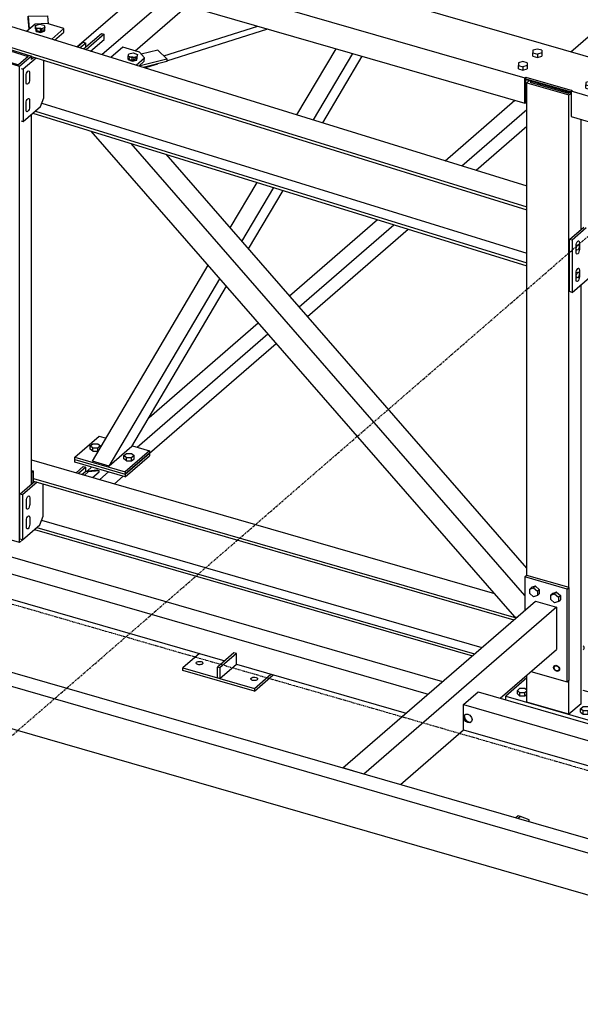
# Model space of a CAD drawing. Header units: millimetres. Extents: x -288865 to 11255, y 102926 to 380857.
# Tile 21 of 142: x -156936 to -156049, y 230141 to 231698. Entities that reach past the tile are written whole.
import ezdxf

# ---------------------------------------------------------------- set-up
doc = ezdxf.new("R2010")
doc.units = ezdxf.units.MM
doc.header["$MEASUREMENT"] = 0
doc.linetypes.add('DXK_LINE_DOT3', pattern=[5.9187, 2.979, -0.9799, 0.9799, -0.9799])
doc.layers.add('TS_INNE_OBIEKTY', color=7, linetype='Continuous')
doc.layers.add('TS_LINIE_WIDOCZNE', color=7, linetype='Continuous')

# ---------------------------------------------------------------- blocks, each defined once
blk = doc.blocks.new('Part-68308383-2207 - 1330')
at = {"layer": 'TS_LINIE_WIDOCZNE', "color": 1, "linetype": 'Continuous'}
for p, q in [((7895.7, 5635.8), (8628.1, 5424.4)), ((7898.8, 5606.5), (8662.4, 5386.1)), ((7898.8, 5602.3), (8658.8, 5382.9)), ((7904.3, 5529.2), (8596.8, 5329.3)), ((7911.6, 5540.3), (8608.3, 5339.2)), ((7900.7, 5526), (8593.2, 5326.1))]:
    blk.add_line(p, q, dxfattribs=at)
blk = doc.blocks.new('Part-68308383-2251 - 1330')
at = {"layer": 'TS_LINIE_WIDOCZNE', "color": 1, "linetype": 'Continuous'}
for p, q in [((8161.3, 5329.8), (8135.2, 5307.1)), ((8135.2, 5307.1), (8248.4, 5274.4)), ((8135.2, 5303.1), (8135.2, 5307.1)), ((8248.4, 5270.4), (8135.2, 5303.1)), ((8248.4, 5274.4), (8274.6, 5297.1)), ((8248.4, 5270.4), (8278, 5296.1)), ((8248.4, 5274.4), (8248.4, 5270.4))]:
    blk.add_line(p, q, dxfattribs=at)
blk = doc.blocks.new('Part-68308383-1762 - 1330')
at = {"layer": 'TS_LINIE_WIDOCZNE', "color": 1, "linetype": 'Continuous'}
for p, q in [((7709.8, 5500.1), (7732.9, 5520.1)), ((7732.9, 5520.1), (8546.1, 5285.3)), ((7709.8, 5460.1), (7709.8, 5500.1)), ((7709.8, 5500.1), (8523, 5265.4)), ((7709.8, 5480.1), (7710.7, 5483.2)), ((7710.7, 5476.5), (7709.8, 5480.1)), ((7710.7, 5483.2), (7713.1, 5484.9)), ((7710.9, 5481.1), (7711.8, 5484)), ((7710.9, 5481.1), (7711.8, 5477.5)), ((7713.1, 5484.9), (7716.4, 5484.9)), ((7716.4, 5484.9), (7719.8, 5483)), ((7719.8, 5483), (7722.2, 5479.9)), ((7722.2, 5479.9), (7723.1, 5476.3)), ((7713.1, 5473.4), (7710.7, 5476.5)), ((7711.8, 5477.5), (7714.3, 5474.4)), ((7716.4, 5471.5), (7713.1, 5473.4)), ((7714.3, 5474.4), (7717.6, 5472.5)), ((7719.8, 5471.5), (7716.4, 5471.5)), ((7717.6, 5472.5), (7720.9, 5472.5)), ((7722.2, 5473.2), (7719.8, 5471.5)), ((7720.9, 5472.5), (7722.3, 5473.4)), ((7723.1, 5476.3), (7722.2, 5473.2)), ((7709.8, 5460.1), (7747.1, 5449.3)), ((7765.6, 5444), (7820.2, 5428.3)), ((7820.2, 5428.3), (8201.5, 5318.2)), ((8219.9, 5312.9), (8488.4, 5235.4))]:
    blk.add_line(p, q, dxfattribs=at)
blk = doc.blocks.new('Part-68308383-2247 - 1330')
at = {"layer": 'TS_LINIE_WIDOCZNE', "color": 1, "linetype": 'Continuous'}
for p, q in [((7898.8, 5617.9), (7895.7, 5618.7)), ((7898.8, 5617.9), (7895.7, 5615.2)), ((7895.7, 5615.2), (7895.7, 5597.7)), ((7898.8, 5600.3), (7898.8, 5617.9))]:
    blk.add_line(p, q, dxfattribs=at)
blk = doc.blocks.new('Part-68308383-2239 - 1330')
at = {"layer": 'TS_LINIE_WIDOCZNE', "color": 1, "linetype": 'Continuous'}
for p, q in [((8660.2, 5387.6), (7990.3, 6155.5)), ((8676.4, 5421.7), (8053.2, 6136.1)), ((8679.4, 5464.7), (8108.6, 6119)), ((8663.2, 5386.7), (8660.2, 5387.6))]:
    blk.add_line(p, q, dxfattribs=at)
blk = doc.blocks.new('Part-68308383-2257 - 1330')
at = {"layer": 'TS_LINIE_WIDOCZNE', "color": 1, "linetype": 'Continuous'}
for p, q in [((7986.5, 7479), (7997.9, 7488.8)), ((7997.9, 7488.8), (8002.2, 7487.6)), ((8013.2, 7484.4), (8001.8, 7474.6)), ((8017.2, 7483.3), (8013.2, 7484.4)), ((8013.2, 7471.3), (8016.3, 7474)), ((7553.1, 7103.7), (7941.1, 7439.7)), ((7608.9, 7121.2), (7967.8, 7432)), ((7657.3, 7136.4), (7990.9, 7425.3)), ((7189.2, 6731.1), (7640.1, 7121.6)), ((7166.2, 6737.8), (7591.7, 7106.4)), ((7139.5, 6745.5), (7535.9, 7088.8)), ((6968.3, 6597.2), (7051, 6668.9)), ((6994.5, 6589.1), (7077.7, 6661.2)), ((7017.2, 6582.1), (7100.8, 6654.5)), ((6702.2, 6366.7), (6860.8, 6504.1)), ((6717.1, 6348.9), (6887, 6496)), ((6730, 6333.4), (6909.7, 6489)), ((6470.3, 6165.9), (6669.3, 6338.3)), ((6453.5, 6120.6), (6684.2, 6320.4)), ((6473, 6110.9), (6697.2, 6305)), ((6374.7, 6083.2), (6381.5, 6089)), ((6382.9, 6072.5), (6393.5, 6081.8)), ((6394.2, 6069.3), (6408.1, 6081.3)), ((6417.3, 6062.6), (6431.2, 6074.6))]:
    blk.add_line(p, q, dxfattribs=at)
blk = doc.blocks.new('Bolt-68308383-2470 - 1330')
at = {"layer": 'TS_INNE_OBIEKTY', "color": 1, "linetype": 'Continuous'}
for p, q in [((8664.4, 5271.2), (8668.4, 5274.7)), ((8664.4, 5266), (8664.4, 5271.2)), ((8668.4, 5267.8), (8664.4, 5271.2)), ((8664.4, 5266), (8668.4, 5262.5)), ((8668.4, 5274.7), (8676.4, 5274.7)), ((8668.4, 5262.5), (8668.4, 5267.8)), ((8676.4, 5267.8), (8668.4, 5267.8)), ((8676.4, 5262.5), (8668.4, 5262.5)), ((8676.4, 5274.7), (8679.4, 5272.1)), ((8679.4, 5270.4), (8676.4, 5267.8)), ((8676.4, 5262.5), (8676.4, 5267.8)), ((8679.4, 5265.1), (8676.4, 5262.5)), ((8783.6, 5259), (8787.6, 5262.5)), ((8787.6, 5262.5), (8795.5, 5262.5)), ((8795.5, 5262.5), (8799.5, 5259)), ((8783.6, 5253.8), (8783.6, 5259)), ((8787.6, 5255.6), (8783.6, 5259)), ((8783.6, 5253.8), (8787.6, 5250.3)), ((8787.6, 5250.3), (8787.6, 5255.6)), ((8795.5, 5255.6), (8787.6, 5255.6)), ((8787.6, 5250.3), (8795.5, 5250.3)), ((8799.5, 5259), (8795.5, 5255.6)), ((8795.5, 5250.3), (8795.5, 5255.6)), ((8795.5, 5250.3), (8799.5, 5253.8)), ((8799.5, 5253.8), (8799.5, 5259)), ((8764.3, 5242.4), (8768.3, 5245.9)), ((8764.3, 5237.1), (8764.3, 5242.4)), ((8768.3, 5238.9), (8764.3, 5242.4)), ((8764.3, 5237.1), (8768.3, 5233.7)), ((8768.3, 5245.9), (8776.3, 5245.9)), ((8768.3, 5233.7), (8768.3, 5238.9)), ((8776.3, 5238.9), (8768.3, 5238.9)), ((8768.3, 5233.7), (8776.3, 5233.7)), ((8776.3, 5245.9), (8780.3, 5242.4)), ((8780.3, 5242.4), (8776.3, 5238.9)), ((8776.3, 5233.7), (8776.3, 5238.9)), ((8776.3, 5233.7), (8780.3, 5237.1)), ((8780.3, 5237.1), (8780.3, 5242.4))]:
    blk.add_line(p, q, dxfattribs=at)
blk = doc.blocks.new('Bolt-68308383-2558 - 1330')
at = {"layer": 'TS_INNE_OBIEKTY', "color": 1, "linetype": 'Continuous'}
for p, q in [((8048.4, 6268.7), (8048.5, 6274)), ((8048.5, 6274), (8049.5, 6278)), ((8054.9, 6271.4), (8048.5, 6274)), ((8049.5, 6278), (8056.8, 6279.5)), ((8056.8, 6279.5), (8063.2, 6277)), ((8063.2, 6277), (8062.3, 6272.9)), ((8063.1, 6271.7), (8063.2, 6277)), ((8048.4, 6268.7), (8054.8, 6266.2)), ((8054.8, 6266.2), (8054.9, 6271.4)), ((8054.8, 6266.2), (8062.2, 6267.7)), ((8062.3, 6272.9), (8054.9, 6271.4)), ((8062.2, 6267.7), (8062.3, 6272.9)), ((8062.2, 6267.7), (8063.1, 6271.7))]:
    blk.add_line(p, q, dxfattribs=at)
blk = doc.blocks.new('Part-68308383-1500 - 1330')
at = {"layer": 'TS_LINIE_WIDOCZNE', "color": 1, "linetype": 'Continuous'}
for p, q in [((7877.5, 5581.9), (7900.5, 5601.8)), ((7904.5, 5600.7), (7881.5, 5580.7)), ((7914.2, 5547.1), (7914.2, 5597.9)), ((7881.5, 5580.7), (7877.5, 5581.9)), ((7877.5, 5510.6), (7877.5, 5581.9)), ((7881.5, 5580.7), (7881.5, 5509.5)), ((7908.8, 5533.1), (7914.2, 5547.1)), ((7881.5, 5509.5), (7908.8, 5533.1)), ((7881.5, 5509.5), (7877.5, 5510.6))]:
    blk.add_line(p, q, dxfattribs=at)
blk = doc.blocks.new('Part-68308383-2210 - 1330')
at = {"layer": 'TS_LINIE_WIDOCZNE', "color": 1, "linetype": 'Continuous'}
for p, q in [((5567.6, 7029.6), (8679.4, 6069)), ((5567.6, 6996.6), (8679.4, 6036)), ((7895.7, 6273.4), (8679.4, 6031.4)), ((7912.1, 6199.6), (8679.4, 5962.8)), ((7898, 6184), (8679.4, 5942.8)), ((7902, 6187.3), (8679.4, 5947.4))]:
    blk.add_line(p, q, dxfattribs=at)
blk = doc.blocks.new('Part-68308383-2256 - 1330')
at = {"layer": 'TS_LINIE_WIDOCZNE', "color": 1, "linetype": 'Continuous'}
for p, q in [((8156, 6452), (9600.7, 7703.1)), ((8196, 6440.5), (9640.6, 7691.6)), ((9622.7, 7696.8), (9599.6, 7676.8)), ((9600.7, 7703.1), (9611.4, 7700)), ((9640.6, 7691.6), (9622.7, 7696.8)), ((9640.6, 7651.6), (9640.6, 7691.6)), ((9599.6, 7676.8), (9595.6, 7678)), ((8230.6, 6430.5), (9640.6, 7651.6)), ((7967.5, 6288.8), (8067.6, 6375.4)), ((8006.8, 6276.6), (8107.5, 6363.9)), ((8059.8, 6282.5), (8142.2, 6353.9)), ((7989.1, 6282.1), (8010.6, 6300.7))]:
    blk.add_line(p, q, dxfattribs=at)
blk = doc.blocks.new('Part-68308383-2252 - 1330')
at = {"layer": 'TS_LINIE_WIDOCZNE', "color": 1, "linetype": 'Continuous'}
for p, q in [((8215.9, 5330.7), (8189.8, 5308)), ((8219.9, 5329.5), (8193.8, 5306.9)), ((8219.9, 5329.5), (8215.9, 5330.7)), ((8219.9, 5312.9), (8219.9, 5329.5)), ((8193.8, 5290.2), (8219.9, 5312.9)), ((8193.8, 5306.9), (8189.8, 5308)), ((8189.8, 5291.4), (8189.8, 5308)), ((8193.8, 5306.9), (8193.8, 5290.2)), ((8193.8, 5290.2), (8189.8, 5291.4))]:
    blk.add_line(p, q, dxfattribs=at)
blk = doc.blocks.new('Part-68308383-1735 - 1330')
at = {"layer": 'TS_LINIE_WIDOCZNE', "color": 1, "linetype": 'Continuous'}
for p, q in [((8105, 6274.6), (8253.7, 6321.7)), ((8109.9, 6266.6), (8269.4, 6317.2)), ((8078.1, 6256.6), (8095.8, 6262.2)), ((8078.1, 6256.6), (8078.5, 6257.8)), ((8076, 6257.2), (8076.3, 6256.7)), ((8076.3, 6256.7), (8078.1, 6256.6))]:
    blk.add_line(p, q, dxfattribs=at)
blk = doc.blocks.new('Part-68308383-1757 - 1330')
at = {"layer": 'TS_LINIE_WIDOCZNE', "color": 1, "linetype": 'Continuous'}
for p, q in [((5301.3, 6039.9), (9151.2, 4928.6)), ((5282.1, 6023.2), (9131.9, 4911.9)), ((5282.1, 5956.6), (9131.9, 4845.3))]:
    blk.add_line(p, q, dxfattribs=at)
blk = doc.blocks.new('Part-68308383-1761 - 1330')
at = {"layer": 'TS_LINIE_WIDOCZNE', "color": 1, "linetype": 'Continuous'}
for p, q in [((8388.4, 5148.8), (8693, 5412.6)), ((8726.3, 5402.9), (8421.7, 5139.1)), ((8693, 5412.6), (8726.3, 5402.9)), ((8726.3, 5402.9), (8726.3, 5336.3)), ((8637.1, 5259.1), (8726.3, 5336.3)), ((8479.4, 5122.5), (8579.4, 5209.1)), ((8421.7, 5139.1), (8388.4, 5148.8))]:
    blk.add_line(p, q, dxfattribs=at)
blk = doc.blocks.new('Part-68308383-1763 - 1330')
at = {"layer": 'TS_LINIE_WIDOCZNE', "color": 1, "linetype": 'Continuous'}
for p, q in [((8579.4, 5249.1), (8602.5, 5269.1)), ((8602.5, 5269.1), (9275.6, 5074.8)), ((8579.4, 5209.1), (8579.4, 5249.1)), ((8579.4, 5249.1), (9252.5, 5054.8)), ((8579.4, 5229.1), (8580.3, 5232.2)), ((8580.3, 5232.2), (8582.8, 5233.9)), ((8580.6, 5230.1), (8581.4, 5232.9)), ((8582.8, 5233.9), (8586.1, 5233.8)), ((8586.1, 5233.8), (8589.4, 5232)), ((8589.4, 5232), (8591.9, 5228.8)), ((8580.3, 5225.5), (8579.4, 5229.1)), ((8582.8, 5222.4), (8580.3, 5225.5)), ((8580.6, 5230.1), (8581.5, 5226.5)), ((8581.5, 5226.5), (8583.9, 5223.4)), ((8586.1, 5220.5), (8582.8, 5222.4)), ((8583.9, 5223.4), (8587.3, 5221.5)), ((8589.4, 5220.4), (8586.1, 5220.5)), ((8587.3, 5221.5), (8590.6, 5221.4)), ((8591.9, 5222.2), (8589.4, 5220.4)), ((8590.6, 5221.4), (8591.9, 5222.4)), ((8591.9, 5228.8), (8592.8, 5225.2)), ((8592.8, 5225.2), (8591.9, 5222.2)), ((8579.4, 5209.1), (9217.9, 5024.8))]:
    blk.add_line(p, q, dxfattribs=at)
blk = doc.blocks.new('Part-68308383-1789 - 1330')
at = {"layer": 'TS_LINIE_WIDOCZNE', "color": 1, "linetype": 'Continuous'}
for p, q in [((8679.4, 6232.1), (8683.3, 6235.5)), ((8679.4, 5453.2), (8679.4, 6232.1)), ((8679.4, 6232.1), (8746, 6212.9)), ((8684.7, 6232.8), (8686.7, 6234.5)), ((8684.7, 6232.8), (8744.6, 6215.5)), ((8700.1, 6228.4), (8700.1, 6230.6)), ((8744.6, 6215.5), (8746.6, 6217.2)), ((8746, 6212.9), (8749.4, 6215.8)), ((8746, 5434.1), (8746, 6212.9)), ((8765.3, 6000.3), (8765.3, 6174)), ((8765.3, 5250.2), (8765.3, 5913)), ((8679.4, 5252.8), (8679.4, 5295.7)), ((8746, 5233.6), (8746, 5287.5)), ((8746, 5233.6), (8679.4, 5252.8)), ((8765.3, 5250.2), (8746, 5233.6))]:
    blk.add_line(p, q, dxfattribs=at)
blk = doc.blocks.new('Part-68308383-2138 - 1330')
at = {"layer": 'TS_LINIE_WIDOCZNE', "color": 1, "linetype": 'Continuous'}
for p, q in [((7981.6, 5618.2), (7998.9, 5619.9)), ((7998.9, 5619.9), (8002.9, 5618.7)), ((7975.4, 5612.8), (7981.6, 5618.2)), ((7985.6, 5617.1), (7979.4, 5611.7)), ((7981.6, 5618.2), (7985.6, 5617.1)), ((8002.9, 5618.7), (7985.6, 5617.1)), ((8002.9, 5617.1), (8002.9, 5618.7))]:
    blk.add_line(p, q, dxfattribs=at)
blk = doc.blocks.new('Part-68308383-2202 - 1330')
at = {"layer": 'TS_LINIE_WIDOCZNE', "color": 1, "linetype": 'Continuous'}
for p, q in [((7964.1, 5640.1), (8002.6, 5673.5)), ((8002.6, 5673.5), (8013.8, 5670.2)), ((8055.3, 5658.2), (8082.5, 5650.4)), ((7964.1, 5636.2), (7964.1, 5640.1)), ((7964.1, 5640.1), (8044.1, 5617.1)), ((7964.1, 5636.2), (8044.1, 5613.1)), ((8082.5, 5650.4), (8044.1, 5617.1)), ((8082.5, 5646.4), (8044.1, 5613.1)), ((8082.5, 5650.4), (8082.5, 5646.4)), ((8044.1, 5617.1), (8044.1, 5613.1))]:
    blk.add_line(p, q, dxfattribs=at)
blk = doc.blocks.new('Part-68308383-1879 - 1330')
at = {"layer": 'TS_LINIE_WIDOCZNE', "color": 1, "linetype": 'Continuous'}
for p, q in [((7903.2, 6271), (7882.8, 6253.3)), ((7895.7, 6269.2), (7899.3, 6272.3)), ((7915.5, 6208.4), (7915.5, 6267.3)), ((7879.2, 6254.4), (7882.8, 6253.3)), ((7882.8, 6253.3), (7882.8, 6170.7)), ((7910.1, 6194.4), (7915.5, 6208.4)), ((7882.8, 6170.7), (7910.1, 6194.4)), ((7879.2, 6171.8), (7882.8, 6170.7))]:
    blk.add_line(p, q, dxfattribs=at)
blk = doc.blocks.new('Part-68308383-1880 - 1330')
at = {"layer": 'TS_LINIE_WIDOCZNE', "color": 1, "linetype": 'Continuous'}
for p, q in [((8747.1, 5984.5), (8769.3, 6003.7)), ((8773.2, 6002.5), (8751.1, 5983.3)), ((8783.8, 5938.4), (8783.8, 5999.2)), ((8751.1, 5983.3), (8747.1, 5984.5)), ((8747.1, 5901.9), (8747.1, 5984.5)), ((8751.1, 5983.3), (8751.1, 5900.7)), ((8778.4, 5924.4), (8783.8, 5938.4)), ((8751.1, 5900.7), (8778.4, 5924.4)), ((8751.1, 5900.7), (8747.1, 5901.9))]:
    blk.add_line(p, q, dxfattribs=at)
blk = doc.blocks.new('Part-68308383-1933 - 1330')
at = {"layer": 'TS_LINIE_WIDOCZNE', "color": 1, "linetype": 'Continuous'}
for p, q in [((8679.5, 5453.3), (8676.4, 5450.7)), ((8676.4, 5450.7), (8676.4, 5398.2)), ((8743, 5431.4), (8676.4, 5450.7)), ((8746.1, 5434.1), (8679.5, 5453.3)), ((8743, 5431.4), (8746.1, 5434.1)), ((8746.1, 5287.5), (8746.1, 5434.1)), ((8743, 5284.9), (8743, 5431.4)), ((8685.9, 5301.4), (8743, 5284.9)), ((8743, 5284.9), (8746.1, 5287.5))]:
    blk.add_line(p, q, dxfattribs=at)
blk = doc.blocks.new('Part-68308383-1934 - 1330')
at = {"layer": 'TS_LINIE_WIDOCZNE', "color": 1, "linetype": 'Continuous'}
for p, q in [((8679.4, 5291.3), (8646.1, 5262.4)), ((8646.1, 5256.5), (8646.1, 5262.4)), ((8646.1, 5262.4), (8779.4, 5224)), ((8817.8, 5257.3), (8768.4, 5271.5)), ((8779.4, 5224), (8817.8, 5257.3)), ((8780, 5217.8), (8817.8, 5250.6)), ((8817.8, 5250.6), (8817.8, 5257.3)), ((8779.4, 5218), (8779.4, 5224))]:
    blk.add_line(p, q, dxfattribs=at)
blk = doc.blocks.new('Part-68308383-2266 - 1330')
at = {"layer": 'TS_LINIE_WIDOCZNE', "color": 1, "linetype": 'Continuous'}
for p, q in [((8470.3, 6390.3), (8769, 6895.8)), ((8491.8, 6397.1), (8783.9, 6891.5)), ((8432, 6378.1), (8706.3, 6842.4)), ((8470.6, 6361.2), (8484.9, 6385.4)), ((8455.7, 6365.5), (8463.5, 6378.6)), ((8315.7, 6181.3), (8377.5, 6285.9)), ((8342.1, 6173.2), (8404.2, 6278.3)), ((8356.8, 6168.6), (8419.1, 6274)), ((8210.1, 6002.6), (8252.6, 6074.5)), ((8228.7, 5981.3), (8279, 6066.4)), ((8239.1, 5969.4), (8293.7, 6061.8)), ((7992.1, 5633.6), (8175.2, 5943.5)), ((8018.8, 5626), (8193.8, 5922.2)), ((8054.5, 5656.9), (8204.2, 5910.3)), ((8054.5, 5656.9), (8018.8, 5626)), ((8018.8, 5626), (7992.1, 5633.6))]:
    blk.add_line(p, q, dxfattribs=at)
blk = doc.blocks.new('Bolt-68308383-2562 - 1330')
at = {"layer": 'TS_INNE_OBIEKTY', "color": 1, "linetype": 'Continuous'}
for p, q in [((7902, 6317.3), (7902.1, 6322.6)), ((7902.1, 6322.6), (7908.5, 6324.9)), ((7903.1, 6318.5), (7902.1, 6322.6)), ((7908.5, 6324.9), (7915.8, 6323.2)), ((7915.8, 6323.2), (7916.8, 6319.2)), ((7902, 6317.3), (7902.9, 6313.3)), ((7902.9, 6313.3), (7903.1, 6318.5)), ((7902.9, 6313.3), (7910.3, 6311.6)), ((7910.4, 6316.8), (7903.1, 6318.5)), ((7910.3, 6311.6), (7910.4, 6316.8)), ((7910.3, 6311.6), (7916.7, 6313.9)), ((7916.8, 6319.2), (7910.4, 6316.8)), ((7916.7, 6313.9), (7916.8, 6319.2))]:
    blk.add_line(p, q, dxfattribs=at)
blk = doc.blocks.new('Part-68308383-2345 - 1330')
at = {"layer": 'TS_LINIE_WIDOCZNE', "color": 1, "linetype": 'Continuous'}
for p, q in [((7809.9, 6278.2), (7829.1, 6294.9)), ((7830.5, 6292.2), (7815.1, 6278.9)), ((7829.1, 6294.9), (7895.7, 6274.3)), ((7830.5, 6274.1), (7830.5, 6292.2)), ((7830.5, 6292.2), (7890.5, 6273.7)), ((7876.5, 6257.7), (7809.9, 6278.2)), ((7809.9, 5704.4), (7809.9, 6278.2)), ((7815.1, 6278.9), (7875.1, 6260.4)), ((7890.5, 6273.7), (7875.1, 6260.4)), ((7895.7, 6274.3), (7876.5, 6257.7)), ((7895.7, 6268.6), (7895.7, 6274.3)), ((7876.5, 5505.3), (7876.5, 6257.7)), ((7895.7, 5597.7), (7895.7, 6181.9)), ((7809.9, 5524.5), (7809.9, 5546.8)), ((7876.5, 5505.3), (7809.9, 5524.5)), ((7881.4, 5509.5), (7876.5, 5505.3))]:
    blk.add_line(p, q, dxfattribs=at)
blk = doc.blocks.new('Part-68308383-2022 - 1330')
at = {"layer": 'TS_LINIE_WIDOCZNE', "color": 1, "linetype": 'Continuous'}
for p, q in [((8095.7, 6283.8), (8069.4, 6277.2)), ((8109.9, 6269.7), (8095.7, 6283.8)), ((8065.7, 6258.6), (8109.9, 6269.7)), ((8109.9, 6265.7), (8072.5, 6256.4)), ((8109.9, 6269.7), (8109.9, 6265.7))]:
    blk.add_line(p, q, dxfattribs=at)
blk = doc.blocks.new('Part-68308383-2026 - 1330')
at = {"layer": 'TS_LINIE_WIDOCZNE', "color": 1, "linetype": 'Continuous'}
for p, q in [((7890.4, 6333.6), (7890.5, 6337.6)), ((7890.5, 6337.6), (7921.2, 6337.8)), ((7890.5, 6337.6), (7892.2, 6317.1)), ((7921.2, 6337.8), (7922.3, 6325.2)), ((7891.8, 6316.7), (7890.4, 6333.6))]:
    blk.add_line(p, q, dxfattribs=at)
blk = doc.blocks.new('Part-68308383-2027 - 1330')
at = {"layer": 'TS_LINIE_WIDOCZNE', "color": 1, "linetype": 'Continuous'}
for p, q in [((7901.3, 6324.9), (7887.9, 6313.3)), ((7920.3, 6325.8), (7901.3, 6324.9)), ((7947, 6317.6), (7920.3, 6325.8)), ((7903.6, 6316.4), (7904.3, 6317.2)), ((7903.6, 6315.5), (7903.6, 6316.4)), ((7904, 6314.7), (7903.6, 6315.5)), ((7904.9, 6314), (7904, 6314.7)), ((7904.2, 6314.5), (7904.3, 6317.2)), ((7904.3, 6317.2), (7905.3, 6317.8)), ((7906.2, 6313.4), (7904.9, 6314)), ((7905.3, 6317.8), (7906.7, 6318.3)), ((7907.8, 6313.1), (7906.2, 6313.4)), ((7906.7, 6318.3), (7908.4, 6318.5)), ((7908.2, 6313.2), (7907.7, 6313.1)), ((7909.5, 6313), (7907.8, 6313.1)), ((7909.9, 6313.1), (7908.2, 6313.2)), ((7908.4, 6318.5), (7910, 6318.4)), ((7911.1, 6313.2), (7909.5, 6313)), ((7910.1, 6313.1), (7909.9, 6313.1)), ((7910, 6318.4), (7911.6, 6318.1)), ((7912.5, 6313.7), (7911.1, 6313.2)), ((7911.5, 6313.3), (7911.6, 6318.1)), ((7911.6, 6318.1), (7912.9, 6317.5)), ((7913.6, 6314.3), (7912.5, 6313.7)), ((7912.9, 6317.5), (7913.8, 6316.8)), ((7914.2, 6315.1), (7913.6, 6314.3)), ((7913.8, 6316.8), (7914.3, 6316)), ((7914.3, 6316), (7914.2, 6315.1)), ((7927.9, 6301), (7947, 6317.6)), ((7932.3, 6299.6), (7946.9, 6312.3)), ((7946.9, 6312.3), (7947, 6317.6))]:
    blk.add_line(p, q, dxfattribs=at)
blk = doc.blocks.new('Part-68308383-2095 - 1330')
at = {"layer": 'TS_LINIE_WIDOCZNE', "color": 1, "linetype": 'Continuous'}
for p, q in [((9518, 6058.9), (5572.1, 7197.9)), ((5551.6, 7141.7), (8676.1, 6239.7)), ((5551.6, 7101.7), (8676.1, 6199.7)), ((8676.1, 6239.7), (8677.7, 6241)), ((8676.1, 6199.7), (8676.1, 6239.7)), ((8677.7, 6241), (8751, 6219.9)), ((8677.7, 6201.1), (8677.7, 6241)), ((8677.7, 6238.4), (8749.4, 6217.7)), ((8751, 6219.9), (8749.4, 6218.6)), ((9464.2, 6012.2), (8749.4, 6218.6)), ((8749.4, 6218.6), (8749.4, 6178.6)), ((8676.1, 6199.7), (8677.7, 6201.1)), ((8749.4, 6178.6), (9464.2, 5972.3))]:
    blk.add_line(p, q, dxfattribs=at)
blk = doc.blocks.new('Bolt-68308383-2724 - 1330')
at = {"layer": 'TS_INNE_OBIEKTY', "color": 1, "linetype": 'Continuous'}
for p, q in [((8156.2, 5314.3), (8156.3, 5315.2)), ((8156.6, 5313.5), (8156.2, 5314.3)), ((8156.3, 5315.2), (8156.9, 5315.9)), ((8157.6, 5312.8), (8156.6, 5313.5)), ((8156.9, 5315.9), (8158, 5316.6)), ((8158.9, 5312.3), (8157.6, 5312.8)), ((8158, 5316.6), (8159.4, 5317.1)), ((8160.4, 5312), (8158.9, 5312.3)), ((8159.4, 5317.1), (8161, 5317.3)), ((8162.1, 5311.9), (8160.4, 5312)), ((8161, 5317.3), (8162.7, 5317.2)), ((8163.8, 5312.1), (8162.1, 5311.9)), ((8162.7, 5317.2), (8164.3, 5316.9)), ((8165.2, 5312.6), (8163.8, 5312.1)), ((8164.3, 5316.9), (8165.6, 5316.4)), ((8166.2, 5313.3), (8165.2, 5312.6)), ((8165.6, 5316.4), (8166.5, 5315.7)), ((8166.8, 5314), (8166.2, 5313.3)), ((8166.5, 5315.7), (8166.9, 5314.9)), ((8166.9, 5314.9), (8166.8, 5314)), ((8242.8, 5289.3), (8242.9, 5290.2)), ((8243.2, 5288.5), (8242.8, 5289.3)), ((8242.9, 5290.2), (8243.5, 5290.9)), ((8244.2, 5287.8), (8243.2, 5288.5)), ((8243.5, 5290.9), (8244.6, 5291.6)), ((8245.5, 5287.3), (8244.2, 5287.8)), ((8244.6, 5291.6), (8246, 5292.1)), ((8247, 5287), (8245.5, 5287.3)), ((8246, 5292.1), (8247.6, 5292.3)), ((8248.7, 5286.9), (8247, 5287)), ((8247.6, 5292.3), (8249.3, 5292.2)), ((8250.4, 5287.1), (8248.7, 5286.9)), ((8249.3, 5292.2), (8250.9, 5291.9)), ((8251.8, 5287.6), (8250.4, 5287.1)), ((8250.9, 5291.9), (8252.2, 5291.4)), ((8252.8, 5288.3), (8251.8, 5287.6)), ((8252.2, 5291.4), (8253.1, 5290.7)), ((8253.4, 5289), (8252.8, 5288.3)), ((8253.1, 5290.7), (8253.5, 5289.9)), ((8253.5, 5289.9), (8253.4, 5289))]:
    blk.add_line(p, q, dxfattribs=at)
blk = doc.blocks.new('Part-68308383-2042 - 1330')
at = {"layer": 'TS_LINIE_WIDOCZNE', "color": 1, "linetype": 'Continuous'}
for p, q in [((8040.1, 6288.6), (8021.2, 6272.2)), ((8066.8, 6280.4), (8040.1, 6288.6)), ((8074.3, 6271.3), (8066.8, 6280.4)), ((8049.9, 6270.1), (8050, 6271)), ((8050.3, 6269.3), (8049.9, 6270.1)), ((8050, 6271), (8050.6, 6271.7)), ((8051.2, 6268.5), (8050.3, 6269.3)), ((8050.5, 6269.1), (8050.6, 6271.7)), ((8050.6, 6271.7), (8051.6, 6272.4)), ((8052.5, 6268), (8051.2, 6268.5)), ((8051.6, 6272.4), (8053, 6272.8)), ((8054.1, 6267.6), (8052.5, 6268)), ((8053, 6272.8), (8054.7, 6273)), ((8055.8, 6267.6), (8054.1, 6267.6)), ((8054.7, 6273), (8056.3, 6272.9)), ((8057.4, 6267.8), (8055.8, 6267.6)), ((8056.3, 6272.9), (8057.9, 6272.6)), ((8058.8, 6268.2), (8057.4, 6267.8)), ((8057.8, 6267.9), (8057.9, 6272.6)), ((8057.9, 6272.6), (8059.2, 6272.1)), ((8059.9, 6268.9), (8058.8, 6268.2)), ((8059.2, 6272.1), (8060.2, 6271.3)), ((8060.5, 6269.6), (8059.9, 6268.9)), ((8060.2, 6271.3), (8060.6, 6270.5)), ((8060.6, 6270.5), (8060.5, 6269.6)), ((8061.2, 6259.9), (8074.3, 6271.3)), ((8065.6, 6258.5), (8074.2, 6266)), ((8074.2, 6266), (8074.3, 6271.3))]:
    blk.add_line(p, q, dxfattribs=at)
blk = doc.blocks.new('Part-68308383-2046 - 1330')
at = {"layer": 'TS_LINIE_WIDOCZNE', "color": 1, "linetype": 'Continuous'}
for p, q in [((7978.1, 6285.5), (8006.6, 6310.2)), ((8010.6, 6309), (7982, 6284.3)), ((8006.6, 6310.2), (8010.6, 6309)), ((8010.6, 6300.7), (8010.6, 6309))]:
    blk.add_line(p, q, dxfattribs=at)
blk = doc.blocks.new('Part-68308383-2047 - 1330')
at = {"layer": 'TS_LINIE_WIDOCZNE', "color": 1, "linetype": 'Continuous'}
for p, q in [((7968.7, 6288.4), (7977.6, 6296.1)), ((7981.6, 6294.9), (7972.7, 6287.2)), ((7977.6, 6296.1), (7981.6, 6294.9)), ((7981.6, 6288.5), (7981.6, 6294.9))]:
    blk.add_line(p, q, dxfattribs=at)
blk = doc.blocks.new('Part-68308383-2061 - 1330')
at = {"layer": 'TS_LINIE_WIDOCZNE', "color": 1, "linetype": 'Continuous'}
blk.add_line((8677.7, 6237.1), (8749.4, 6216.4), dxfattribs=at)
blk = doc.blocks.new('Part-68308383-2139 - 1330')
at = {"layer": 'TS_LINIE_WIDOCZNE', "color": 1, "linetype": 'Continuous'}
for p, q in [((7966.3, 5615.5), (7977.6, 5625.2)), ((7981.6, 5624.1), (7970.3, 5614.3)), ((7977.6, 5625.2), (7981.6, 5624.1)), ((7981.6, 5618.2), (7981.6, 5624.1))]:
    blk.add_line(p, q, dxfattribs=at)
blk = doc.blocks.new('Part-68308383-2189 - 1330')
at = {"layer": 'TS_LINIE_WIDOCZNE', "color": 1, "linetype": 'Continuous'}
for p, q in [((8665.4, 5073.1), (8661.7, 5069.9)), ((8669.4, 5072), (8665.4, 5073.1)), ((8669.4, 5072), (8665.6, 5068.7)), ((8682.8, 5067), (8669.4, 5072)), ((8682.8, 5063.8), (8682.8, 5067))]:
    blk.add_line(p, q, dxfattribs=at)
blk = doc.blocks.new('Part-68308383-2201 - 1330')
at = {"layer": 'TS_LINIE_WIDOCZNE', "color": 1, "linetype": 'Continuous'}
for p, q in [((7964.1, 5636.2), (8044.1, 5613.1)), ((7964.1, 5632.2), (7964.1, 5636.2)), ((8044.1, 5613.1), (8082.5, 5646.4)), ((8044.1, 5609.1), (8082.5, 5642.4)), ((8082.5, 5646.4), (8082.5, 5642.4)), ((8044.1, 5609.1), (7964.1, 5632.2)), ((8044.1, 5613.1), (8044.1, 5609.1))]:
    blk.add_line(p, q, dxfattribs=at)
blk = doc.blocks.new('Part-68308383-2260 - 1330')
at = {"layer": 'TS_LINIE_WIDOCZNE', "color": 1, "linetype": 'Continuous'}
for p, q in [((9596, 7014.4), (9607.3, 7024.2)), ((9607.3, 7024.2), (9611.6, 7023)), ((9622.7, 7019.8), (9611.3, 7010)), ((9622.6, 7006.7), (9624.5, 7008.3)), ((9625.6, 7019), (9622.7, 7019.8)), ((9634, 7003.4), (9634, 7011.2)), ((9108.8, 6592.5), (9550.6, 6975.1)), ((9164.8, 6610.3), (9577.2, 6967.4)), ((9213.4, 6625.6), (9600.3, 6960.8)), ((8798.7, 6266.5), (9196.1, 6610.7)), ((8775.6, 6273.2), (9147.6, 6595.3)), ((8749, 6280.9), (9091.6, 6577.6)), ((8677.7, 6219.1), (8679.4, 6220.7)), ((8550.4, 6108.9), (8660.5, 6204.3)), ((8576.5, 6100.8), (8679.4, 6189.9)), ((8599.2, 6093.8), (8679.4, 6163.2)), ((8303.7, 5895.3), (8442.9, 6015.8)), ((8319, 5877.8), (8469.1, 6007.7)), ((8332.3, 5862.6), (8491.7, 6000.7)), ((8081.8, 5703.1), (8254.5, 5852.7)), ((8063, 5656), (8269.8, 5835.1)), ((8082.5, 5646.3), (8283, 5819.9)), ((7984.1, 5618.5), (7990.9, 5624.4)), ((7992.4, 5607.9), (8002.9, 5617.1)), ((8003.7, 5604.7), (8017.6, 5616.7)), ((8026.8, 5598), (8040.7, 5610.1))]:
    blk.add_line(p, q, dxfattribs=at)
blk = doc.blocks.new('Bolt-68308383-2696 - 1330')
at = {"layer": 'TS_INNE_OBIEKTY', "color": 1, "linetype": 'Continuous'}
for p, q in [((7887.7, 5571.4), (7887.9, 5573.4)), ((7887.9, 5573.4), (7888.4, 5575.4)), ((7888.4, 5575.4), (7889.3, 5577.2)), ((7889.3, 5577.2), (7890.3, 5578.4)), ((7890.3, 5578.4), (7891.4, 5578.9)), ((7891.4, 5578.9), (7892.2, 5578.7)), ((7892.2, 5578.7), (7892.8, 5577.7)), ((7892.8, 5577.7), (7893, 5576.1)), ((7893, 5576.1), (7893, 5565.4)), ((7887.7, 5560.8), (7887.7, 5571.4)), ((7887.9, 5559.1), (7887.7, 5560.8)), ((7888.4, 5558.1), (7887.9, 5559.1)), ((7889.3, 5557.9), (7888.4, 5558.1)), ((7890.3, 5558.4), (7889.3, 5557.9)), ((7891.4, 5559.7), (7890.3, 5558.4)), ((7892.2, 5561.4), (7891.4, 5559.7)), ((7892.8, 5563.5), (7892.2, 5561.4)), ((7893, 5565.4), (7892.8, 5563.5)), ((7887.7, 5540.1), (7887.9, 5542.1)), ((7887.9, 5542.1), (7888.4, 5544.1)), ((7888.4, 5544.1), (7889.3, 5545.8)), ((7889.3, 5545.8), (7890.3, 5547.1)), ((7890.3, 5547.1), (7891.4, 5547.6)), ((7891.4, 5547.6), (7892.2, 5547.4)), ((7892.2, 5547.4), (7892.8, 5546.4)), ((7892.8, 5546.4), (7893, 5544.8)), ((7893, 5544.8), (7893, 5534.1)), ((7887.7, 5529.4), (7887.7, 5540.1)), ((7887.9, 5527.8), (7887.7, 5529.4)), ((7888.4, 5526.8), (7887.9, 5527.8)), ((7889.3, 5526.6), (7888.4, 5526.8)), ((7890.3, 5527.1), (7889.3, 5526.6)), ((7891.4, 5528.4), (7890.3, 5527.1)), ((7892.2, 5530.1), (7891.4, 5528.4)), ((7892.8, 5532.1), (7892.2, 5530.1)), ((7893, 5534.1), (7892.8, 5532.1))]:
    blk.add_line(p, q, dxfattribs=at)
blk = doc.blocks.new('Bolt-68308383-2431 - 1330')
at = {"layer": 'TS_INNE_OBIEKTY', "color": 1, "linetype": 'Continuous'}
for p, q in [((8757.4, 5976.6), (8758, 5978.7)), ((8758, 5978.7), (8758.9, 5980.4)), ((8758.9, 5980.4), (8759.9, 5981.7)), ((8759.9, 5981.7), (8760.9, 5982.2)), ((8760.9, 5982.2), (8761.8, 5982)), ((8761.8, 5982), (8762.4, 5980.9)), ((8762.4, 5980.9), (8762.6, 5979.3)), ((8762.6, 5979.3), (8762.6, 5968.7)), ((8757.2, 5974.7), (8757.4, 5976.6)), ((8757.2, 5964), (8757.2, 5974.7)), ((8757.4, 5962.4), (8757.2, 5964)), ((8758, 5961.4), (8757.4, 5962.4)), ((8757.6, 5969.7), (8757.9, 5971.9)), ((8757.9, 5968), (8757.6, 5969.7)), ((8757.9, 5971.9), (8758.8, 5974.1)), ((8758.8, 5967.2), (8757.9, 5968)), ((8758.8, 5974.1), (8759.9, 5975.7)), ((8759.9, 5967.7), (8758.8, 5967.2)), ((8759.9, 5975.7), (8761.1, 5976.1)), ((8761.1, 5969.2), (8759.9, 5967.7)), ((8760.9, 5962.9), (8759.9, 5961.7)), ((8761.8, 5964.7), (8760.9, 5962.9)), ((8761.1, 5976.1), (8761.9, 5975.4)), ((8761.9, 5971.4), (8761.1, 5969.2)), ((8762.4, 5966.7), (8761.8, 5964.7)), ((8761.9, 5975.4), (8762.2, 5973.7)), ((8762.2, 5973.7), (8761.9, 5971.4)), ((8762.6, 5968.7), (8762.4, 5966.7)), ((8758.9, 5961.2), (8758, 5961.4)), ((8759.9, 5961.7), (8758.9, 5961.2)), ((8757.2, 5931.4), (8757.4, 5933.3)), ((8757.2, 5920.7), (8757.2, 5931.4)), ((8757.4, 5933.3), (8758, 5935.4)), ((8757.9, 5928.6), (8758.8, 5930.8)), ((8758, 5935.4), (8758.9, 5937.1)), ((8758.8, 5930.8), (8759.9, 5932.4)), ((8758.9, 5937.1), (8759.9, 5938.4)), ((8759.9, 5938.4), (8760.9, 5938.9)), ((8759.9, 5932.4), (8761.1, 5932.8)), ((8760.9, 5938.9), (8761.8, 5938.7)), ((8761.1, 5932.8), (8761.9, 5932.1)), ((8761.8, 5938.7), (8762.4, 5937.6)), ((8761.9, 5932.1), (8762.2, 5930.4)), ((8762.4, 5937.6), (8762.6, 5936)), ((8762.6, 5936), (8762.6, 5925.4)), ((8757.4, 5919.1), (8757.2, 5920.7)), ((8758, 5918.1), (8757.4, 5919.1)), ((8757.6, 5926.4), (8757.9, 5928.6)), ((8757.9, 5924.7), (8757.6, 5926.4)), ((8758.8, 5923.9), (8757.9, 5924.7)), ((8758.9, 5917.9), (8758, 5918.1)), ((8759.9, 5924.4), (8758.8, 5923.9)), ((8759.9, 5918.4), (8758.9, 5917.9)), ((8761.1, 5925.9), (8759.9, 5924.4)), ((8760.9, 5919.6), (8759.9, 5918.4)), ((8761.8, 5921.4), (8760.9, 5919.6)), ((8761.9, 5928.1), (8761.1, 5925.9)), ((8762.4, 5923.4), (8761.8, 5921.4)), ((8762.2, 5930.4), (8761.9, 5928.1)), ((8762.6, 5925.4), (8762.4, 5923.4))]:
    blk.add_line(p, q, dxfattribs=at)
blk = doc.blocks.new('GridLine-68308383-3691 - 1330')
at = {"layer": 'TS_INNE_OBIEKTY', "color": 4, "linetype": 'DXK_LINE_DOT3'}
blk.add_line((2582.4, 6932.9), (11998.7, 4214.7), dxfattribs=at)
blk = doc.blocks.new('Bolt-68308383-2468 - 1330')
at = {"layer": 'TS_INNE_OBIEKTY', "color": 1, "linetype": 'Continuous'}
for p, q in [((8687.1, 5434.4), (8684.1, 5431.7)), ((8684.1, 5431.7), (8690, 5433.5)), ((8693.1, 5436.1), (8687.1, 5434.4)), ((8693.1, 5436.1), (8690, 5433.5)), ((8690, 5433.5), (8696, 5428.3)), ((8693.1, 5436.1), (8699.1, 5430.9)), ((8684.1, 5424.8), (8684.1, 5431.7)), ((8690, 5419.6), (8684.1, 5424.8)), ((8696, 5421.4), (8690, 5419.6)), ((8696, 5428.3), (8699.1, 5430.9)), ((8696, 5428.3), (8696, 5421.4)), ((8696, 5421.4), (8699.1, 5424)), ((8699.1, 5430.9), (8699.1, 5424)), ((8720.4, 5424.8), (8717.4, 5422.1)), ((8717.4, 5422.1), (8723.3, 5423.9)), ((8717.4, 5415.2), (8717.4, 5422.1)), ((8726.4, 5426.5), (8720.4, 5424.8)), ((8726.4, 5426.5), (8723.3, 5423.9)), ((8723.3, 5423.9), (8729.3, 5418.7)), ((8726.4, 5426.5), (8732.4, 5421.3)), ((8729.3, 5418.7), (8732.4, 5421.3)), ((8729.3, 5418.7), (8729.3, 5411.7)), ((8732.4, 5421.3), (8732.4, 5414.4)), ((8723.3, 5410), (8717.4, 5415.2)), ((8729.3, 5411.7), (8723.3, 5410)), ((8729.3, 5411.7), (8732.4, 5414.4))]:
    blk.add_line(p, q, dxfattribs=at)
blk = doc.blocks.new('Bolt-68308383-2469 - 1330')
at = {"layer": 'TS_INNE_OBIEKTY', "color": 1, "linetype": 'Continuous'}
for p, q in [((8768.4, 5341.8), (8768.8, 5341.4)), ((8768.8, 5341.4), (8769.4, 5339.9)), ((8769.4, 5339.9), (8769.7, 5338.4)), ((8768.8, 5335.9), (8768.4, 5335.7)), ((8769.4, 5337), (8768.8, 5335.9)), ((8769.7, 5338.4), (8769.4, 5337)), ((8721.7, 5307.7), (8722, 5309)), ((8722, 5309), (8722.6, 5310.2)), ((8722.4, 5307.5), (8722.9, 5309.3)), ((8722.6, 5310.2), (8723.7, 5310.9)), ((8722.9, 5309.3), (8724.4, 5310.4)), ((8723.7, 5310.9), (8725, 5311.2)), ((8724.4, 5310.4), (8726.4, 5310.3)), ((8725, 5311.2), (8726.4, 5311)), ((8726.4, 5311), (8727.8, 5310.3)), ((8726.4, 5310.3), (8728.4, 5309.2)), ((8727.8, 5310.3), (8729.1, 5309.3)), ((8728.4, 5309.2), (8729.9, 5307.3)), ((8729.1, 5309.3), (8730.2, 5308)), ((8722, 5306.2), (8721.7, 5307.7)), ((8722.6, 5304.7), (8722, 5306.2)), ((8722.9, 5305.3), (8722.4, 5307.5)), ((8723.7, 5303.3), (8722.6, 5304.7)), ((8724.4, 5303.4), (8722.9, 5305.3)), ((8725, 5302.3), (8723.7, 5303.3)), ((8726.4, 5302.3), (8724.4, 5303.4)), ((8726.4, 5301.7), (8725, 5302.3)), ((8728.4, 5302.3), (8726.4, 5302.3)), ((8727.8, 5301.5), (8726.4, 5301.7)), ((8729.1, 5301.8), (8727.8, 5301.5)), ((8729.9, 5303.3), (8728.4, 5302.3)), ((8730.2, 5302.5), (8729.1, 5301.8)), ((8729.9, 5307.3), (8730.4, 5305.2)), ((8730.4, 5305.2), (8729.9, 5303.3)), ((8730.2, 5308), (8730.8, 5306.5)), ((8730.8, 5303.6), (8730.2, 5302.5)), ((8730.8, 5306.5), (8731.1, 5305)), ((8731.1, 5305), (8730.8, 5303.6))]:
    blk.add_line(p, q, dxfattribs=at)
blk = doc.blocks.new('Bolt-68308383-2641 - 1330')
at = {"layer": 'TS_INNE_OBIEKTY', "color": 1, "linetype": 'Continuous'}
for p, q in [((8696, 6285.4), (8689.1, 6283.4)), ((8689.1, 6283.4), (8689.1, 6279.5)), ((8689.1, 6279.5), (8696, 6277.5)), ((8689.1, 6274.2), (8689.1, 6279.5)), ((8689.1, 6274.2), (8696, 6272.2)), ((8702.9, 6283.4), (8696, 6285.4)), ((8702.9, 6279.5), (8696, 6277.5)), ((8696, 6277.5), (8696, 6272.2)), ((8696, 6272.2), (8702.9, 6274.2)), ((8702.9, 6283.4), (8702.9, 6279.5)), ((8702.9, 6279.5), (8702.9, 6274.2)), ((8672.9, 6265.5), (8666, 6263.5)), ((8666, 6263.5), (8666, 6259.5)), ((8666, 6259.5), (8672.9, 6257.5)), ((8666, 6254.2), (8666, 6259.5)), ((8679.8, 6263.5), (8672.9, 6265.5)), ((8679.8, 6259.5), (8672.9, 6257.5)), ((8679.8, 6263.5), (8679.8, 6259.5)), ((8679.8, 6259.5), (8679.8, 6254.2)), ((8666, 6254.2), (8672.9, 6252.2)), ((8672.9, 6257.5), (8672.9, 6252.2)), ((8672.9, 6252.2), (8679.8, 6254.2)), ((8802.6, 6254.7), (8795.7, 6252.7)), ((8795.7, 6252.7), (8795.7, 6248.7)), ((8795.7, 6248.7), (8802.6, 6246.7)), ((8795.7, 6243.4), (8795.7, 6248.7)), ((8795.7, 6243.4), (8802.6, 6241.4)), ((8809.5, 6252.7), (8802.6, 6254.7)), ((8809.5, 6248.7), (8802.6, 6246.7)), ((8802.6, 6246.7), (8802.6, 6241.4)), ((8802.6, 6241.4), (8809.5, 6243.4)), ((8809.5, 6252.7), (8809.5, 6248.7)), ((8809.5, 6248.7), (8809.5, 6243.4)), ((8779.5, 6234.7), (8772.6, 6232.7)), ((8772.6, 6232.7), (8772.6, 6228.7)), ((8772.6, 6228.7), (8779.5, 6226.7)), ((8772.6, 6223.4), (8772.6, 6228.7)), ((8786.4, 6232.7), (8779.5, 6234.7)), ((8786.4, 6228.7), (8779.5, 6226.7)), ((8779.5, 6226.7), (8779.5, 6221.4)), ((8786.4, 6232.7), (8786.4, 6228.7)), ((8786.4, 6228.7), (8786.4, 6223.4)), ((8772.6, 6223.4), (8779.5, 6221.4)), ((8779.5, 6221.4), (8786.4, 6223.4))]:
    blk.add_line(p, q, dxfattribs=at)
blk = doc.blocks.new('Bolt-68308383-2619 - 1330')
at = {"layer": 'TS_INNE_OBIEKTY', "color": 1, "linetype": 'Continuous'}
for p, q in [((7887.7, 5571.4), (7887.9, 5573.4)), ((7887.9, 5573.4), (7888.4, 5575.4)), ((7888.4, 5575.4), (7889.3, 5577.2)), ((7889.3, 5577.2), (7890.3, 5578.4)), ((7890.3, 5578.4), (7891.4, 5578.9)), ((7891.4, 5578.9), (7892.2, 5578.7)), ((7892.2, 5578.7), (7892.8, 5577.7)), ((7892.8, 5577.7), (7893, 5576.1)), ((7893, 5576.1), (7893, 5565.4)), ((7887.7, 5560.8), (7887.7, 5571.4)), ((7887.9, 5559.1), (7887.7, 5560.8)), ((7888.4, 5558.1), (7887.9, 5559.1)), ((7889.3, 5557.9), (7888.4, 5558.1)), ((7890.3, 5558.4), (7889.3, 5557.9)), ((7891.4, 5559.7), (7890.3, 5558.4)), ((7892.2, 5561.4), (7891.4, 5559.7)), ((7892.8, 5563.5), (7892.2, 5561.4)), ((7893, 5565.4), (7892.8, 5563.5)), ((7887.7, 5540.1), (7887.9, 5542.1)), ((7887.9, 5542.1), (7888.4, 5544.1)), ((7888.4, 5544.1), (7889.3, 5545.8)), ((7889.3, 5545.8), (7890.3, 5547.1)), ((7890.3, 5547.1), (7891.4, 5547.6)), ((7891.4, 5547.6), (7892.2, 5547.4)), ((7892.2, 5547.4), (7892.8, 5546.4)), ((7892.8, 5546.4), (7893, 5544.8)), ((7893, 5544.8), (7893, 5534.1)), ((7887.7, 5529.4), (7887.7, 5540.1)), ((7887.9, 5527.8), (7887.7, 5529.4)), ((7888.4, 5526.8), (7887.9, 5527.8)), ((7889.3, 5526.6), (7888.4, 5526.8)), ((7890.3, 5527.1), (7889.3, 5526.6)), ((7891.4, 5528.4), (7890.3, 5527.1)), ((7892.2, 5530.1), (7891.4, 5528.4)), ((7892.8, 5532.1), (7892.2, 5530.1)), ((7893, 5534.1), (7892.8, 5532.1))]:
    blk.add_line(p, q, dxfattribs=at)
blk = doc.blocks.new('Bolt-68308383-2694 - 1330')
at = {"layer": 'TS_INNE_OBIEKTY', "color": 1, "linetype": 'Continuous'}
for p, q in [((7887.2, 6243.2), (7887.4, 6245.1)), ((7887.2, 6232.5), (7887.2, 6243.2)), ((7887.4, 6245.1), (7888, 6247.2)), ((7888, 6247.2), (7888.9, 6248.9)), ((7888.9, 6248.9), (7889.9, 6250.2)), ((7889.9, 6250.2), (7890.9, 6250.7)), ((7890.9, 6250.7), (7891.8, 6250.5)), ((7891.8, 6250.5), (7892.4, 6249.4)), ((7892.4, 6249.4), (7892.6, 6247.8)), ((7892.6, 6247.8), (7892.6, 6237.2)), ((7887.4, 6230.9), (7887.2, 6232.5)), ((7888, 6229.9), (7887.4, 6230.9)), ((7888.9, 6229.6), (7888, 6229.9)), ((7889.9, 6230.2), (7888.9, 6229.6)), ((7890.9, 6231.4), (7889.9, 6230.2)), ((7891.8, 6233.2), (7890.9, 6231.4)), ((7892.4, 6235.2), (7891.8, 6233.2)), ((7892.6, 6237.2), (7892.4, 6235.2)), ((7887.2, 6199.9), (7887.4, 6201.8)), ((7887.2, 6189.2), (7887.2, 6199.9)), ((7887.4, 6201.8), (7888, 6203.9)), ((7888, 6203.9), (7888.9, 6205.6)), ((7888.9, 6205.6), (7889.9, 6206.9)), ((7889.9, 6206.9), (7890.9, 6207.4)), ((7890.9, 6207.4), (7891.8, 6207.1)), ((7891.8, 6207.1), (7892.4, 6206.1)), ((7892.4, 6206.1), (7892.6, 6204.5)), ((7892.6, 6204.5), (7892.6, 6193.9)), ((7887.4, 6187.6), (7887.2, 6189.2)), ((7888, 6186.6), (7887.4, 6187.6)), ((7888.9, 6186.3), (7888, 6186.6)), ((7889.9, 6186.9), (7888.9, 6186.3)), ((7890.9, 6188.1), (7889.9, 6186.9)), ((7891.8, 6189.9), (7890.9, 6188.1)), ((7892.4, 6191.9), (7891.8, 6189.9)), ((7892.6, 6193.9), (7892.4, 6191.9))]:
    blk.add_line(p, q, dxfattribs=at)
blk = doc.blocks.new('GridLine-68308383-3700 - 1330')
at = {"layer": 'TS_INNE_OBIEKTY', "color": 4, "linetype": 'DXK_LINE_DOT3'}
blk.add_line((5915.6, 3511.9), (12665.9, 9357.8), dxfattribs=at)
blk = doc.blocks.new('Bolt-68308383-3137 - 1330')
at = {"layer": 'TS_INNE_OBIEKTY', "color": 1, "linetype": 'Continuous'}
for p, q in [((7988.7, 5658), (7992.7, 5661.4)), ((7988.7, 5653), (7988.7, 5658)), ((7992.7, 5654.5), (7988.7, 5658)), ((7992.7, 5649.5), (7988.7, 5653)), ((7992.7, 5661.4), (8000.7, 5661.4)), ((7992.7, 5649.5), (7992.7, 5654.5)), ((8000.7, 5654.5), (7992.7, 5654.5)), ((8000.7, 5661.4), (8004.7, 5658)), ((8004.7, 5658), (8000.7, 5654.5)), ((8000.7, 5649.5), (8000.7, 5654.5)), ((8000.7, 5649.5), (8002.4, 5651)), ((8004.7, 5654.8), (8004.7, 5658)), ((7992.7, 5649.5), (8000.7, 5649.5)), ((8042, 5642.6), (8046, 5646)), ((8042, 5637.6), (8042, 5642.6)), ((8046, 5639.1), (8042, 5642.6)), ((8046, 5634.1), (8042, 5637.6)), ((8046, 5646), (8054, 5646)), ((8046, 5634.1), (8046, 5639.1)), ((8054, 5639.1), (8046, 5639.1)), ((8054, 5646), (8058, 5642.6)), ((8058, 5642.6), (8054, 5639.1)), ((8054, 5634.1), (8054, 5639.1)), ((8054, 5634.1), (8058, 5637.6)), ((8058, 5637.6), (8058, 5642.6)), ((8046, 5634.1), (8054, 5634.1))]:
    blk.add_line(p, q, dxfattribs=at)

msp = doc.modelspace()

# ---------------------------------------------------------------- block references
for name in ['GridLine-68308383-3700 - 1330', 'Part-68308383-2256 - 1330', 'Part-68308383-2257 - 1330', 'Part-68308383-2207 - 1330', 'Part-68308383-2095 - 1330', 'Part-68308383-1735 - 1330', 'Part-68308383-2210 - 1330', 'Part-68308383-2260 - 1330', 'GridLine-68308383-3691 - 1330', 'Part-68308383-2266 - 1330', 'Part-68308383-2027 - 1330', 'Part-68308383-2026 - 1330', 'Bolt-68308383-2562 - 1330', 'Part-68308383-2046 - 1330', 'Part-68308383-2345 - 1330', 'Part-68308383-2047 - 1330', 'Part-68308383-2042 - 1330', 'Bolt-68308383-2558 - 1330', 'Part-68308383-2022 - 1330', 'Bolt-68308383-2641 - 1330', 'Part-68308383-1879 - 1330', 'Bolt-68308383-2694 - 1330', 'Part-68308383-2061 - 1330', 'Part-68308383-1789 - 1330', 'Part-68308383-2239 - 1330', 'Part-68308383-1757 - 1330', 'Part-68308383-1880 - 1330', 'Bolt-68308383-2431 - 1330', 'Part-68308383-2202 - 1330', 'Bolt-68308383-3137 - 1330', 'Part-68308383-2201 - 1330', 'Part-68308383-2139 - 1330', 'Part-68308383-2247 - 1330', 'Part-68308383-2138 - 1330', 'Part-68308383-1500 - 1330', 'Bolt-68308383-2696 - 1330', 'Bolt-68308383-2619 - 1330', 'Part-68308383-1762 - 1330', 'Part-68308383-1933 - 1330', 'Bolt-68308383-2468 - 1330', 'Part-68308383-1761 - 1330', 'Part-68308383-2251 - 1330', 'Part-68308383-2252 - 1330', 'Bolt-68308383-2469 - 1330', 'Bolt-68308383-2724 - 1330', 'Part-68308383-1934 - 1330', 'Part-68308383-1763 - 1330', 'Bolt-68308383-2470 - 1330', 'Part-68308383-2189 - 1330']:
    msp.add_blockref(name, (-164812.9, 225365.8))

doc.saveas('drawing.dxf')
